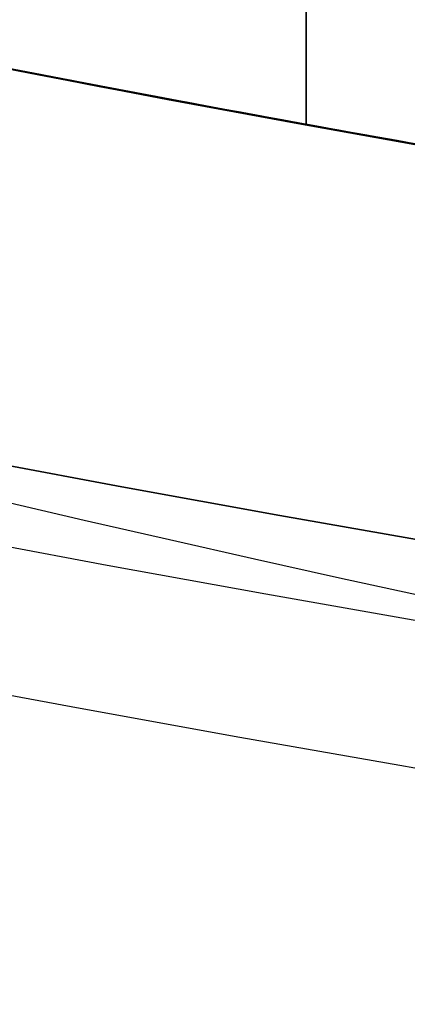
# Model space of a CAD drawing. Header units: millimetres. Extents: x -171 to 4, y -171 to 4.
# Tile 81 of 163: x -139.8502 to -139.7773, y -143.7969 to -143.6116. Entities that reach past the tile are written whole.
import ezdxf

# ---------------------------------------------------------------- set-up
doc = ezdxf.new("R2010")
doc.units = ezdxf.units.MM
doc.layers.add('Layer 01', color=18, linetype='Continuous', true_color=0x000000)

# ---------------------------------------------------------------- blocks, each defined once
blk = doc.blocks.new('91290A204_Alloy Steel Socket Head Screw')
at = {"layer": 'Layer 01', "color": 7, "true_color": 0xf6f6f3}
blk.add_circle((160.0062533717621, -4.459e-13, 83.54821749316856), 4.85, dxfattribs=at)
for centre, radius, start, end in [((160.006253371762, -4.601e-13, 84.0950924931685), 4.87745873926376, 270, 90), ((160.006253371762, -4.582e-13, 82.9426337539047), 4.725, 270, 90), ((160.0062533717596, 2.0179e-12, 88.67009249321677), 4.972541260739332, 279.6308144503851, 282.8691855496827)]:
    blk.add_arc(centre, radius, start, end, dxfattribs=at)
at = {"layer": 'Layer 01', "color": 7, "true_color": 0xf6f6f3, "extrusion": (0, 0, -1)}
for centre, radius, start, end in [((-160.006253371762, -4.582e-13, -84.0288012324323), 4.85, 90.00000000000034, 270), ((-160.006253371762, -4.582e-13, -83.0676337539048), 4.85, 90.00000000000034, 270.0000000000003), ((-160.006253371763, -4.582e-13, -88.915175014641), 4.72745873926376, 90.00000000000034, 270), ((-160.0062533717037, 3.002469e-10, -84.1901750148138), 4.972541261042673, 257.1308144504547, 260.369185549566)]:
    blk.add_arc(centre, radius, start, end, dxfattribs=at)
at = {"layer": 'Layer 01', "color": 7, "true_color": 0xf6f6f3, "extrusion": (0.837476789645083, 0.5464728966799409, 6.496819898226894e-10)}
blk.add_open_spline([(160.838154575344, -4.90245927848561, 84.190175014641), (160.823933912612, -4.88066592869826, 84.1663097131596), (160.809704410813, -4.85885903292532, 84.142462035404), (160.795465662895, -4.83703796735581, 84.1186328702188)], degree=3, dxfattribs=at)
at = {"layer": 'Layer 01', "color": 7, "true_color": 0xf6f6f3, "extrusion": (0.837476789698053, 0.5464728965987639, -5.429905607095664e-10)}
blk.add_open_spline([(160.795465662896, -4.83703796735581, 88.7416346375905), (160.809704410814, -4.85885903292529, 88.7178054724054), (160.823933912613, -4.88066592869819, 88.6939577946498), (160.838154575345, -4.9024592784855, 88.6700924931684)], degree=3, dxfattribs=at)
blk = doc.blocks.new('95807A520_Stainless Steel Tapping Insert for Hardwood')
at = {"layer": 'Layer 01', "color": 7, "true_color": 0xf6f6f3}
blk.add_line((-112.717503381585, 15.9555280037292, -4.68586976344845), (-112.717503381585, 15.9555280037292, -3.19048165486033), dxfattribs=at)
at = {"layer": 'Layer 01', "color": 7, "true_color": 0xf6f6f3, "extrusion": (0, -1, 0)}
for centre, radius, start, end in [((-111.866603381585, -2.64e-14, -16.1714280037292), 4.762500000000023, 248.3999999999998, 259.7078934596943), ((-111.866603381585, -1.83e-13, -15.3586280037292), 4.762499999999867, 259.7078934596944, 280.2921065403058), ((-111.866603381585, -4.43e-14, -12.57105956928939), 4.762500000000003, 240.1708747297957, 3.25e-14), ((-111.866603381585, -4.43e-14, -10.98355956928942), 4.762500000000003, 240.1708747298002, 3.25e-14), ((-111.866603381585, -4.43e-14, -9.396059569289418), 4.762500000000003, 240.1708747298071, 3.25e-14), ((-111.866603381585, -4.43e-14, -7.808559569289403), 4.762500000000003, 240.1708747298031, 3.25e-14), ((-111.866603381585, -4.43e-14, -5.888702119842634), 4.762500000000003, 180, 44.61106782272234), ((-111.8666033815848, -5.53e-14, -5.147828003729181), 4.762499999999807, 236.8375189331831, 1.683e-13), ((-111.866603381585, -4.43e-14, -4.23342800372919), 4.7625, 180, 3.95e-14)]:
    blk.add_arc(centre, radius, start, end, dxfattribs=at)
at = {"layer": 'Layer 01', "color": 7, "true_color": 0xf6f6f3, "extrusion": (-1, 0, 0)}
blk.add_open_spline([(-112.717503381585, 16.5524280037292, -4.29808229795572), (-112.717503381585, 16.425529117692, -4.42744405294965), (-112.717503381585, 16.2985208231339, -4.556698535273), (-112.717503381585, 16.1714280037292, -4.68586976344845)], degree=3, dxfattribs=at)
at = {"layer": 'Layer 01', "color": 7, "true_color": 0xf6f6f3}
for points in [[(-112.717503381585, 16.1714280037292, -4.68586976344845), (-112.717503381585, 15.7650280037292, -4.68586976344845), (-112.717503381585, 15.3586280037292, -4.68586976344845)], [(-112.717503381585, 15.3586280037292, -4.68586976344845), (-112.717503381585, 15.3586280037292, -3.93817570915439), (-112.717503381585, 15.3586280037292, -3.19048165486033)]]:
    blk.add_open_spline(points, degree=2, dxfattribs=at)
for points, knots in [([(-117.21485285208, 14.2664280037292, -2.11999698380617), (-116.972172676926, 14.3009619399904, -2.638505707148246), (-116.653258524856, 14.3357033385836, -3.117764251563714), (-115.984369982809, 14.3944136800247, -3.855440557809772), (-115.546365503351, 14.4277890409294, -4.272427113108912), (-114.296924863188, 14.5162829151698, -4.988552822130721), (-113.615079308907, 14.5618335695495, -5.218764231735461), (-112.433012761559, 14.63676050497, -5.374217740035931), (-111.685416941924, 14.6794056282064, -5.412509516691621), (-110.175042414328, 14.7803270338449, -5.00249285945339), (-109.574754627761, 14.8247584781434, -4.70849787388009), (-108.621370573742, 14.9037682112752, -3.990056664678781), (-108.116487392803, 14.9456462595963, -3.510408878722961), (-107.395937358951, 15.0424591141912, -2.27502284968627), (-107.186085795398, 15.0867113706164, -1.67826394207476), (-107.021776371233, 15.1644374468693, -0.5780262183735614), (-106.99720447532, 15.205027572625, 0.0585179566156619), (-107.167072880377, 15.2570280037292, 0.771893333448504)], [0, 0, 0, 0, 3.89373456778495, 3.89373456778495, 6.772151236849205, 6.772151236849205, 9.594493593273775, 9.594493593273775, 11.49210393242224, 11.49210393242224, 12.88504231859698, 12.88504231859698, 14.00233571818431, 14.00233571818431, 14.87464618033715, 14.87464618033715, 15.55015912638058, 15.55015912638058, 15.55015912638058, 15.55015912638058]), ([(-114.857352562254, 15.2570280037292, 3.70632238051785), (-114.606189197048, 15.2431238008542, 3.926860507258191), (-114.33276359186, 15.2288903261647, 4.120651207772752), (-113.752304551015, 15.2003493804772, 4.447305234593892), (-113.44707415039, 15.1861192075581, 4.579724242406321), (-112.450592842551, 15.1419667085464, 4.894622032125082), (-111.794461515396, 15.1171903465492, 4.936360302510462), (-110.572802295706, 15.0674763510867, 4.823084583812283), (-109.949774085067, 15.0405232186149, 4.639986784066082), (-108.729460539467, 14.9842408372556, 4.005892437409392), (-108.21946500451, 14.959471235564, 3.559369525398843), (-107.407694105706, 14.9096259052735, 2.582571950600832), (-107.086344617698, 14.8826595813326, 1.994232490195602), (-106.659626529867, 14.826525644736, 0.645610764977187), (-106.611439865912, 14.8017623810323, -0.0509080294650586), (-106.699960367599, 14.7648597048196, -1.01677684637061), (-106.763989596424, 14.7516026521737, -1.35308866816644), (-107.057678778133, 14.7108315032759, -2.35596885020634), (-107.388030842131, 14.683511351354, -2.984918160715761), (-108.050788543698, 14.6451591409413, -3.800517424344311), (-108.296897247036, 14.6329396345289, -4.048612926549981), (-109.096275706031, 14.5945032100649, -4.716003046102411), (-109.711587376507, 14.567876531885, -5.055776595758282), (-111.114892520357, 14.5126307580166, -5.510559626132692), (-111.84726158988, 14.4879256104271, -5.573164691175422), (-113.238022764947, 14.4379743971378, -5.457491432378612), (-113.933121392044, 14.4114045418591, -5.262296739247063), (-114.819457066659, 14.3752710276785, -4.818125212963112), (-115.056692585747, 14.3653349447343, -4.676460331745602), (-115.638625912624, 14.3402401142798, -4.267927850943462), (-115.963274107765, 14.3259235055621, -3.977462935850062), (-116.531688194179, 14.296466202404, -3.341827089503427), (-116.777314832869, 14.2815076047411, -2.997857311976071), (-116.983262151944, 14.2664280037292, -2.63020201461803)], [-26.02334530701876, -26.02334530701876, -26.02334530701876, -26.02334530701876, -25.40158608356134, -25.40158608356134, -24.78428439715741, -24.78428439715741, -23.45753944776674, -23.45753944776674, -21.99471859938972, -21.99471859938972, -20.33068141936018, -20.33068141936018, -18.50661025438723, -18.50661025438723, -16.4458212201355, -16.4458212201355, -15.32561042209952, -15.32561042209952, -13.01845060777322, -13.01845060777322, -11.87911968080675, -11.87911968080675, -9.577616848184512, -9.577616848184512, -7.004808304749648, -7.004808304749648, -4.298051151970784, -4.298051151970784, -3.254137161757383, -3.254137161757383, -1.608245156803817, -1.608245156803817, 0, 0, 0, 0]), ([(-111.866603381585, 12.1868030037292, 5.75309999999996), (-112.614671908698, 12.2179494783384, 5.75309999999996), (-113.35588492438, 12.2513268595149, 5.60719244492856), (-114.733987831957, 12.3184471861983, 5.04232215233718), (-115.358793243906, 12.3515449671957, 4.6315941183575), (-116.436941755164, 12.414613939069, 3.57748361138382), (-116.872700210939, 12.448512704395, 2.9369487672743), (-117.457178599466, 12.5164733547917, 1.546785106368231), (-117.609731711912, 12.5495862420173, 0.8146773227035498), (-117.629058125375, 12.6126847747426, -0.6928027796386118), (-117.485568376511, 12.6465192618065, -1.4537456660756), (-116.918354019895, 12.7144691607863, -2.850802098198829), (-116.50953721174, 12.7475981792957, -3.47714942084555), (-115.45921574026, 12.810728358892, -4.558337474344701), (-114.820762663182, 12.8444944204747, -4.99585051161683), (-113.43311885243, 12.9124326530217, -5.585112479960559), (-112.70129580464, 12.9455788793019, -5.740286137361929), (-111.92896089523, 12.97795232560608, -5.752846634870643), (-111.8977764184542, 12.97926246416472, -5.75309999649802), (-111.866603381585, 12.9805751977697, -5.753099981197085)], [-36.41258898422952, -36.41258898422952, -36.41258898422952, -36.41258898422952, -34.1546569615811, -34.1546569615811, -31.92033874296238, -31.92033874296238, -29.60736180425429, -29.60736180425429, -27.37355397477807, -27.37355397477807, -25.06248438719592, -25.06248438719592, -22.82914445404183, -22.82914445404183, -20.52003221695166, -20.52003221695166, -18.28711510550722, -18.28711510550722, -18.19313697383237, -18.19313697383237, -18.19313697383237, -18.19313697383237]), ([(-111.866603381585, 12.95524936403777, -5.753099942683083), (-112.5447569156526, 12.92649763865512, -5.753099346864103), (-113.2181449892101, 12.89697548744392, -5.633185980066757), (-114.575103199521, 12.8318556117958, -5.133262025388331), (-115.23456837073, 12.797389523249, -4.72687010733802), (-116.334055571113, 12.7338891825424, -3.69926326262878), (-116.771266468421, 12.701990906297, -3.096309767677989), (-117.406092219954, 12.6342408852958, -1.7320595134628), (-117.587377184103, 12.5997688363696, -0.9792088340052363), (-117.643070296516, 12.5362081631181, 0.5243072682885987), (-117.528309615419, 12.5044018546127, 1.26004588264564), (-117.017366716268, 12.4366805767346, 2.67491974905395), (-116.615592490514, 12.4022025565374, 3.33658420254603), (-115.595924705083, 12.338577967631, 4.44234403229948), (-114.99619111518, 12.3068672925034, 4.88345082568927), (-113.637092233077, 12.2391769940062, 5.52725013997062), (-112.886079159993, 12.2046930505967, 5.71366116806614), (-112.035912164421, 12.1686476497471, 5.75123299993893), (-111.951224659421, 12.1650894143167, 5.75309999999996), (-111.866603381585, 12.1615661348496, 5.75309999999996)], [-18.19459771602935, -18.19459771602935, -18.19459771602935, -18.19459771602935, -16.14908834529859, -16.14908834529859, -13.8392913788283, -13.8392913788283, -11.61716044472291, -11.61716044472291, -9.308763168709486, -9.308763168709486, -7.087676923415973, -7.087676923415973, -4.780697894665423, -4.780697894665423, -2.560628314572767, -2.560628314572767, -0.2550871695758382, -0.2550871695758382, 0, 0, 0, 0]), ([(-111.866603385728, 10.5993030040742, 5.75309999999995), (-112.6329796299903, 10.6312117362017, 5.753099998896), (-113.3918355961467, 10.6654483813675, 5.59996273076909), (-114.7805943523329, 10.7333514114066, 5.015433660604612), (-115.4010197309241, 10.766359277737, 4.599344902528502), (-116.4705555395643, 10.8292537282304, 3.534560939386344), (-116.9013345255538, 10.8635389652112, 2.888134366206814), (-117.4722472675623, 10.9315602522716, 1.490895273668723), (-117.6173905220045, 10.9645767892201, 0.7580323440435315), (-117.6220494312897, 11.0274879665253, -0.7510233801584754), (-117.4702973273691, 11.0617356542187, -1.512661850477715), (-116.8873870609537, 11.1297513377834, -2.904796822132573), (-116.4723545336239, 11.1627771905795, -3.526091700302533), (-115.4096789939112, 11.2257063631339, -4.597334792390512), (-114.7644194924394, 11.2599137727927, -5.02910179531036), (-113.368575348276, 11.3279233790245, -5.602704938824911), (-112.6358560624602, 11.3609592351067, -5.749315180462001), (-111.8858332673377, 11.39225193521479, -5.753075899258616), (-111.8762177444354, 11.39265349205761, -5.753099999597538), (-111.866603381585, 11.39305537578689, -5.753099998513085)], [-36.41429924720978, -36.41429924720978, -36.41429924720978, -36.41429924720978, -34.10144432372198, -34.10144432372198, -31.86867248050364, -31.86867248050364, -29.54910990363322, -29.54910990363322, -27.31710508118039, -27.31710508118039, -24.99912724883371, -24.99912724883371, -22.76786405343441, -22.76786405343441, -20.45150296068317, -20.45150296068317, -18.22095423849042, -18.22095423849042, -18.19198327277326, -18.19198327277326, -18.19198327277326, -18.19198327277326]), ([(-111.866603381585, 11.36763659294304, -5.753099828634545), (-112.4843942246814, 11.34125759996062, -5.753098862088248), (-113.098987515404, 11.31478847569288, -5.653582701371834), (-114.411735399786, 11.2525814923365, -5.215826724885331), (-115.081543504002, 11.2180714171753, -4.831854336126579), (-116.211070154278, 11.1539843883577, -3.842750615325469), (-116.667050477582, 11.1229075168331, -3.255290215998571), (-117.344806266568, 11.0554583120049, -1.91604709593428), (-117.550587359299, 11.0209444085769, -1.17233779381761), (-117.657590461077, 10.9567670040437, 0.3247375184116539), (-117.568465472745, 10.9258013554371, 1.06293291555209), (-117.108333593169, 10.8584029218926, 2.49109939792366), (-116.731751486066, 10.8238859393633, 3.16413455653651), (-115.755322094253, 10.7596144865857, 4.30334053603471), (-115.172896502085, 10.7287599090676, 4.76543388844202), (-113.841895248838, 10.6614156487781, 5.45700219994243), (-113.101316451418, 10.6268964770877, 5.67064647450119), (-112.182721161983, 10.5873401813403, 5.74659352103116), (-112.024577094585, 10.5806435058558, 5.75309999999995), (-111.866603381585, 10.5740661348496, 5.75309999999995)], [-18.19671116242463, -18.19671116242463, -18.19671116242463, -18.19671116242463, -16.33140960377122, -16.33140960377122, -14.02914718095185, -14.02914718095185, -11.81018757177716, -11.81018757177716, -9.509505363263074, -9.509505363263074, -7.291199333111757, -7.291199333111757, -4.992123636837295, -4.992123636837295, -2.774388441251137, -2.774388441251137, -0.4769460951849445, -0.4769460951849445, 0, 0, 0, 0]), ([(-111.866603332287, 9.01180299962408, 5.75309999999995), (-111.876217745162, 9.01220330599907, 5.75310000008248), (-111.885833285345, 9.01260407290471, 5.75307589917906), (-112.6358560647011, 9.04389677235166, 5.74931518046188), (-113.3685753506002, 9.07693262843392, 5.60270493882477), (-114.7644194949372, 9.14494223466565, 5.029101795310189), (-115.4096789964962, 9.17914964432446, 4.597334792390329), (-116.4723545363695, 9.24207881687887, 3.526091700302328), (-116.8873870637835, 9.27510466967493, 2.904796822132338), (-117.4702973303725, 9.34312035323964, 1.512661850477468), (-117.6220494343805, 9.37736804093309, 0.7510233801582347), (-117.6173905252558, 9.44027921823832, -0.7580323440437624), (-117.4722472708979, 9.47329575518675, -1.490895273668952), (-116.9013345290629, 9.54131704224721, -2.888134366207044), (-116.4705555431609, 9.57560227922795, -3.534560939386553), (-115.4010197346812, 9.63849672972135, -4.599344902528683), (-114.7805943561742, 9.67150459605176, -5.015433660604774), (-113.3918356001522, 9.739407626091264, -5.59996273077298), (-112.6329780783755, 9.773606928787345, -5.753099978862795), (-111.866603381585, 9.805552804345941, -5.753099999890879)], [-36.41469922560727, -36.41469922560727, -36.41469922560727, -36.41469922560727, -36.38577367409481, -36.38577367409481, -34.15871783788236, -34.15871783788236, -31.84598400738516, -31.84598400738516, -29.61821481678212, -29.61821481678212, -27.30386677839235, -27.30386677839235, -25.07535712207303, -25.07535712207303, -22.75942682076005, -22.75942682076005, -20.53015134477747, -20.53015134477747, -18.22091819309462, -18.22091819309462, -18.22091819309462, -18.22091819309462]), ([(-111.866603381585, 9.780045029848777, -5.753099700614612), (-112.4075545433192, 9.756938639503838, -5.753098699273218), (-112.9468622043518, 9.734022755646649, -5.67680020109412), (-114.187248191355, 9.67617702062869, -5.317229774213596), (-114.858593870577, 9.64224611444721, -4.970551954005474), (-116.030868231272, 9.5773800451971, -4.039478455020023), (-116.52055626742, 9.54662335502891, -3.463989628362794), (-117.252219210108, 9.479602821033, -2.157371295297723), (-117.487052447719, 9.44562843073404, -1.438653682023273), (-117.667885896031, 9.38065310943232, 0.0470042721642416), (-117.61270250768, 9.35002624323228, 0.799650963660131), (-117.216976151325, 9.28308432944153, 2.243530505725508), (-116.879497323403, 9.24906687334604, 2.920765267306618), (-115.965537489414, 9.18398060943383, 4.105416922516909), (-115.398693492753, 9.15347667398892, 4.602179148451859), (-114.103910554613, 9.08661755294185, 5.353055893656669), (-113.387680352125, 9.05255768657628, 5.59885051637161), (-112.386126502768, 9.00850003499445, 5.73552449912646), (-112.126244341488, 8.99737650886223, 5.75309999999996), (-111.866603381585, 8.98656613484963, 5.75309999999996)], [-18.19840131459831, -18.19840131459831, -18.19840131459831, -18.19840131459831, -16.56311627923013, -16.56311627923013, -14.30916997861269, -14.30916997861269, -12.05503436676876, -12.05503436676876, -9.799677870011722, -9.799677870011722, -7.548514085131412, -7.548514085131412, -5.291676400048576, -5.291676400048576, -3.043424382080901, -3.043424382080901, -0.7850390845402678, -0.7850390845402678, 0, 0, 0, 0]), ([(-111.866603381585, 7.42430300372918, 5.75309999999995), (-111.8977767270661, 7.42560093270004, 5.75309999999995), (-111.9289612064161, 7.42690369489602, 5.75284662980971), (-112.7012958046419, 7.45927712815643, 5.740286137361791), (-113.4331188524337, 7.49242335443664, 5.58511247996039), (-114.8207626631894, 7.56036158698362, 4.995850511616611), (-115.4592157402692, 7.59412764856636, 4.558337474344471), (-116.5095372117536, 7.6572578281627, 3.477149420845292), (-116.9183540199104, 7.69038684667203, 2.850802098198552), (-117.4855683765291, 7.75833674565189, 1.453745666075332), (-117.6290581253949, 7.79217123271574, 0.6928027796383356), (-117.6097317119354, 7.85526976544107, -0.8146773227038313), (-117.4571785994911, 7.88838265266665, -1.546785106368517), (-116.8727002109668, 7.9563433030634, -2.936948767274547), (-116.4369417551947, 7.99024206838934, -3.577483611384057), (-115.3587932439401, 8.0533110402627, -4.631594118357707), (-114.7339878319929, 8.08640882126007, -5.042322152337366), (-113.3558850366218, 8.153529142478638, -5.607192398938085), (-112.6146621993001, 8.186668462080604, -5.753099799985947), (-111.866603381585, 8.21804432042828, -5.75309999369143)], [-36.41355429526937, -36.41355429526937, -36.41355429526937, -36.41355429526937, -36.31971614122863, -36.31971614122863, -34.09010265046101, -34.09010265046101, -31.78440676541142, -31.78440676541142, -29.55437107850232, -29.55437107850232, -27.24672073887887, -27.24672073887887, -25.01621784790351, -25.01621784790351, -22.70666297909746, -22.70666297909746, -20.47565045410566, -20.47565045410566, -18.22105942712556, -18.22105942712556, -18.22105942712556, -18.22105942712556]), ([(-111.866603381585, 8.192693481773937, -5.753099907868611), (-112.2867828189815, 8.174836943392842, -5.753099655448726), (-112.7066622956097, 8.15704569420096, -5.707068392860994), (-113.853620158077, 8.1048805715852, -5.451327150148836), (-114.549325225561, 8.07062664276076, -5.144727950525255), (-115.773788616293, 8.00486024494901, -4.287445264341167), (-116.293390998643, 7.9748901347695, -3.748577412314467), (-117.105876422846, 7.90861007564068, -2.493221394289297), (-117.387081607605, 7.8743224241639, -1.786187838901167), (-117.658592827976, 7.80844400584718, -0.3163994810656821), (-117.651162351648, 7.77852097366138, 0.4314239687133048), (-117.350376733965, 7.71234935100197, 1.896128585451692), (-117.054820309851, 7.67803008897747, 2.597976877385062), (-116.217556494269, 7.6120411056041, 3.836078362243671), (-115.688340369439, 7.58215170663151, 4.363555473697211), (-114.446973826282, 7.51609116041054, 5.197086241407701), (-113.743518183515, 7.4817425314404, 5.490464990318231), (-112.628382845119, 7.43143591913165, 5.7152687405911), (-112.247538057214, 7.41492667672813, 5.75309999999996), (-111.866603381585, 7.39906613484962, 5.75309999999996)], [-18.19932908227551, -18.19932908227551, -18.19932908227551, -18.19932908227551, -16.92823135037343, -16.92823135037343, -14.66060681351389, -14.66060681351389, -12.4271073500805, -12.4271073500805, -10.15765416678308, -10.15765416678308, -7.926271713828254, -7.926271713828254, -5.654964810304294, -5.654964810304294, -3.425541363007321, -3.425541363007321, -1.152361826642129, -1.152361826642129, 0, 0, 0, 0]), ([(-117.21485285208, 6.1384280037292, 2.11999698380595), (-117.360456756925, 6.156232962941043, 1.752672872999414), (-117.467832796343, 6.173962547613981, 1.371324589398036), (-117.601284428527, 6.208339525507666, 0.6009440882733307), (-117.6286976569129, 6.224600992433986, 0.2142839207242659), (-117.594912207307, 6.272164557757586, -0.9140919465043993), (-117.4293308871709, 6.305439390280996, -1.64469283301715), (-116.8211405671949, 6.373283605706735, -3.022238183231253), (-116.3766902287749, 6.406543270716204, -3.652432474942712), (-115.283462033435, 6.469913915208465, -4.68762958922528), (-114.651028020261, 6.503164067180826, -5.088775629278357), (-113.292357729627, 6.568886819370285, -5.619523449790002), (-112.58234655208, 6.600232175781, -5.753099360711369), (-111.866603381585, 6.630506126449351, -5.753099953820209)], [-29.48549580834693, -29.48549580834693, -29.48549580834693, -29.48549580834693, -28.29662808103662, -28.29662808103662, -27.13316395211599, -27.13316395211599, -24.89961211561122, -24.89961211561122, -22.60128455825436, -22.60128455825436, -20.36763861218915, -20.36763861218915, -18.21002315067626, -18.21002315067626, -18.21002315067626, -18.21002315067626]), ([(-111.866603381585, 6.605488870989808, -5.753099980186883), (-112.1586381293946, 6.593069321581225, -5.753100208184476), (-112.4508883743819, 6.580605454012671, -5.730864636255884), (-113.4899833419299, 6.5345867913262, -5.571115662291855), (-114.2090524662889, 6.500127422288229, -5.309010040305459), (-115.4867511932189, 6.433524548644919, -4.531746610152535), (-116.0373107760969, 6.40355736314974, -4.030806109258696), (-116.9318103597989, 6.33819571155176, -2.831479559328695), (-117.2606117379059, 6.303721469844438, -2.139679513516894), (-117.5688516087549, 6.24740967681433, -0.914873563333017), (-117.6270754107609, 6.225708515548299, -0.4116701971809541), (-117.6108060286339, 6.183346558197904, 0.5990300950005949), (-117.535812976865, 6.161106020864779, 1.102134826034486), (-117.395946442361, 6.13842800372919, 1.58887536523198)], [-10.71592172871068, -10.71592172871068, -10.71592172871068, -10.71592172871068, -9.832656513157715, -9.832656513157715, -7.55020667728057, -7.55020667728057, -5.329084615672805, -5.329084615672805, -3.044763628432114, -3.044763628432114, -1.525645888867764, -1.525645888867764, 0, 0, 0, 0]), ([(-114.471763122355, 5.14782800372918, -3.98679683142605), (-114.012558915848, 5.171895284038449, -4.315612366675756), (-113.498881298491, 5.196384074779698, -4.560741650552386), (-112.252603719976, 5.250846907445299, -4.904417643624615), (-111.634131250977, 5.274073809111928, -4.904027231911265), (-110.547729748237, 5.318554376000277, -4.796481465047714), (-109.929068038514, 5.345477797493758, -4.610635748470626), (-108.711797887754, 5.401959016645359, -3.969189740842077), (-108.206593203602, 5.426737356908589, -3.518265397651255), (-107.407734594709, 5.476441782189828, -2.544379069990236), (-107.091660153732, 5.503378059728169, -1.957106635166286), (-106.672627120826, 5.559718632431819, -0.6048899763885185), (-106.631339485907, 5.584489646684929, 0.0915308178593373), (-106.758182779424, 5.63407368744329, 1.381524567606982), (-106.952738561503, 5.660766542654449, 2.034550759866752), (-107.619854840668, 5.71647764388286, 3.312521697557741), (-108.089039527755, 5.741156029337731, 3.85085047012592), (-109.118405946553, 5.790767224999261, 4.706125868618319), (-109.732609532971, 5.817410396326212, 5.043311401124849), (-111.136277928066, 5.872804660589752, 5.494229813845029), (-111.868520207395, 5.897553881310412, 5.552937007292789), (-113.248386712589, 5.947337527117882, 5.434592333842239), (-113.940865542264, 5.973925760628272, 5.238128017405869), (-114.864548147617, 6.011753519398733, 4.77201228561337), (-115.138400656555, 6.023330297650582, 4.602775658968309), (-115.800295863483, 6.052305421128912, 4.110243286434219), (-116.162023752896, 6.068927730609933, 3.755197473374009), (-116.77001833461, 6.103573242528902, 2.981545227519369), (-117.020136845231, 6.121023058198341, 2.563986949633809), (-117.21485285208, 6.1384280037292, 2.11999698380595)], [0, 0, 0, 0, 0.7081074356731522, 0.7081074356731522, 1.620812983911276, 1.620812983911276, 2.914039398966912, 2.914039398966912, 4.401088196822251, 4.401088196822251, 6.041905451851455, 6.041905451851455, 7.916478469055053, 7.916478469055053, 9.954668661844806, 9.954668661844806, 12.26821290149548, 12.26821290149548, 14.76264455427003, 14.76264455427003, 17.56487924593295, 17.56487924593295, 20.54114266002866, 20.54114266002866, 21.88185927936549, 21.88185927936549, 23.98344891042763, 23.98344891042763, 26.02472951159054, 26.02472951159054, 26.02472951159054, 26.02472951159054])]:
    blk.add_open_spline(points, degree=3, knots=knots, dxfattribs=at)
for points, weights, knots in [([(-113.6197965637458, 14.19570493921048, -4.428060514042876), (-112.7750988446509, 14.24515744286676, -4.762500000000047), (-111.866603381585, 14.2908512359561, -4.762500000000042), (-109.893911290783, 14.3900699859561, -4.762500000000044), (-108.499007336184, 14.4892887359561, -3.367596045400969), (-107.104103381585, 14.58850748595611, -1.972692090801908), (-107.104103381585, 14.6877262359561), (-107.104103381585, 14.78694498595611, 1.972692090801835), (-108.499007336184, 14.8861637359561, 3.367596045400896), (-109.8939112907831, 14.98538248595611, 4.762499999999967), (-111.866603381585, 15.08460123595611, 4.762499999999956), (-113.548471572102, 15.1691926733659, 4.762499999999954), (-114.857352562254, 15.2570280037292, 3.70632238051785)], [0.9619991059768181, 0.963442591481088, 1, 0.923879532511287, 1, 0.923879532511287, 1, 0.923879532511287, 1, 0.923879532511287, 1, 0.934365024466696, 0.981917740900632], [-21.06683435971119, -21.06683435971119, -21.06683435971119, -19.16963976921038, -19.16963976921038, -15.21926842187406, -15.21926842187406, -11.2688970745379, -11.2688970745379, -7.318525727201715, -7.318525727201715, -3.368154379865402, -3.368154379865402, 0, 0, 0]), ([(-107.167072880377, 15.2570280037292, 0.7718933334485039), (-107.104103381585, 15.2364337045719, 0.3885151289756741), (-107.104103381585, 15.2168929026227), (-107.104103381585, 15.1176741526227, -1.972692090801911), (-108.499007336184, 15.0184554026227, -3.367596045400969), (-109.893911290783, 14.9192366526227, -4.762500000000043), (-111.866603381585, 14.8200179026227, -4.76250000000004), (-112.775098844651, 14.77432410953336, -4.762500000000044), (-113.6197965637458, 14.72487160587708, -4.428060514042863)], [0.974763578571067, 0.98403223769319, 1, 0.923879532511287, 1, 0.923879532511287, 1, 0.9634425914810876, 0.961999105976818], [-16.57955219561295, -16.57955219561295, -16.57955219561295, -15.80148538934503, -15.80148538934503, -11.85111404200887, -11.85111404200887, -7.900742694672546, -7.900742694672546, -6.003548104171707, -6.003548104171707, -6.003548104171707]), ([(-106.7876247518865, 14.74932422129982, -1.406772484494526), (-107.1582381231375, 14.68153121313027, -2.7448263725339), (-108.1400075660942, 14.61842579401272, -3.726595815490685), (-109.6836140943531, 14.51920704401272, -5.270202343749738), (-111.866603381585, 14.41998829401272, -5.270202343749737), (-114.0495926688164, 14.32076954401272, -5.270202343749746), (-115.5931991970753, 14.22155079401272, -3.726595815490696), (-117.1368057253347, 14.12233204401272, -2.182989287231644), (-117.1368057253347, 14.02311329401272), (-117.1368057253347, 13.92389454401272, 2.182989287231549), (-115.5931991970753, 13.82467579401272, 3.726595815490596), (-114.0495926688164, 13.72545704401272, 5.270202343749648), (-111.866603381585, 13.62623829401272, 5.270202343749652), (-109.6836140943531, 13.52701954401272, 5.270202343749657), (-108.1400075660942, 13.42780079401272, 3.726595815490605), (-106.5964010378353, 13.32858204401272, 2.18298928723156), (-106.5964010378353, 13.22936329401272), (-106.5964010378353, 13.13014454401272, -2.18298928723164), (-108.1400075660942, 13.03092579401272, -3.726595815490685), (-109.6836140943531, 12.93170704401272, -5.270202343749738), (-111.866603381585, 12.83248829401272, -5.270202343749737), (-114.0495926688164, 12.73326954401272, -5.270202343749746), (-115.5931991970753, 12.63405079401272, -3.726595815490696), (-117.1368057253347, 12.53483204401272, -2.182989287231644), (-117.1368057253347, 12.43561329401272), (-117.1368057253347, 12.33639454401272, 2.182989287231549), (-115.5931991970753, 12.23717579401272, 3.726595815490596), (-114.0495926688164, 12.13795704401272, 5.270202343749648), (-111.866603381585, 12.03873829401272, 5.270202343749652), (-109.6836140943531, 11.93951954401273, 5.270202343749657), (-108.1400075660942, 11.84030079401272, 3.726595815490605), (-106.5964010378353, 11.74108204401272, 2.18298928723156), (-106.5964010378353, 11.64186329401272), (-106.5964010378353, 11.54264454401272, -2.18298928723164), (-108.1400075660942, 11.44342579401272, -3.726595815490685), (-109.6836140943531, 11.34420704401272, -5.270202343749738), (-111.866603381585, 11.24498829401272, -5.270202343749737), (-114.0495926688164, 11.14576954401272, -5.270202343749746), (-115.5931991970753, 11.04655079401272, -3.726595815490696), (-117.1368057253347, 10.94733204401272, -2.182989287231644), (-117.1368057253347, 10.84811329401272), (-117.1368057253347, 10.74889454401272, 2.182989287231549), (-115.5931991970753, 10.64967579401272, 3.726595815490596), (-114.0495926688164, 10.55045704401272, 5.270202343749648), (-111.866603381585, 10.45123829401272, 5.270202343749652), (-109.6836140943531, 10.35201954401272, 5.270202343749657), (-108.1400075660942, 10.25280079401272, 3.726595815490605), (-106.5964010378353, 10.15358204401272, 2.18298928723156), (-106.5964010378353, 10.05436329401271), (-106.5964010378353, 9.95514454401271, -2.18298928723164), (-108.1400075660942, 9.855925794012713, -3.726595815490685), (-109.6836140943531, 9.756707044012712, -5.270202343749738), (-111.866603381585, 9.657488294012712, -5.270202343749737), (-114.0495926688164, 9.558269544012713, -5.270202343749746), (-115.5931991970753, 9.459050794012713, -3.726595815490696), (-117.1368057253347, 9.359832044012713, -2.182989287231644), (-117.1368057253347, 9.260613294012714), (-117.1368057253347, 9.161394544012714, 2.182989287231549), (-115.5931991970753, 9.062175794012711, 3.726595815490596), (-114.0495926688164, 8.962957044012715, 5.270202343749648), (-111.866603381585, 8.863738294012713, 5.270202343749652), (-109.6836140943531, 8.764519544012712, 5.270202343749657), (-108.1400075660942, 8.665300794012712, 3.726595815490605), (-106.5964010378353, 8.566082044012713, 2.18298928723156), (-106.5964010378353, 8.466863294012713), (-106.5964010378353, 8.367644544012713, -2.18298928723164), (-108.1400075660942, 8.268425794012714, -3.726595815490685), (-109.6836140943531, 8.169207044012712, -5.270202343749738), (-111.866603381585, 8.069988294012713, -5.270202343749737), (-114.0495926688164, 7.970769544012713, -5.270202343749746), (-115.5931991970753, 7.871550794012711, -3.726595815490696), (-117.1368057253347, 7.772332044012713, -2.182989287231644), (-117.1368057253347, 7.673113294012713), (-117.1368057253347, 7.573894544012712, 2.182989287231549), (-115.5931991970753, 7.474675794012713, 3.726595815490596), (-114.0495926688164, 7.375457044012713, 5.270202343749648), (-111.866603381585, 7.276238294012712, 5.270202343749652), (-109.6836140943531, 7.177019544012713, 5.270202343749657), (-108.1400075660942, 7.077800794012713, 3.726595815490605), (-106.5964010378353, 6.978582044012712, 2.18298928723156), (-106.5964010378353, 6.879363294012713), (-106.5964010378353, 6.780144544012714, -2.18298928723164), (-108.1400075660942, 6.680925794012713, -3.726595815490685), (-109.6836140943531, 6.581707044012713, -5.270202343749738), (-111.866603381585, 6.482488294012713, -5.270202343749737), (-114.0495926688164, 6.383269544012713, -5.270202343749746), (-115.5931991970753, 6.284050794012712, -3.726595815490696), (-117.1368057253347, 6.184832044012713, -2.182989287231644), (-117.1368057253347, 6.085613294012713), (-117.1368057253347, 5.986394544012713, 2.182989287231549), (-115.5931991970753, 5.887175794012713, 3.726595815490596), (-114.0495926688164, 5.787957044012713, 5.270202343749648), (-111.866603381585, 5.688738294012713, 5.270202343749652), (-111.5096603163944, 5.672514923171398, 5.270202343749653), (-111.1559770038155, 5.655533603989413, 5.222072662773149)], [0.9655572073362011, 0.9502060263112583, 1, 0.923879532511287, 1, 0.923879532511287, 1, 0.923879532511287, 1, 0.923879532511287, 1, 0.923879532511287, 1, 0.923879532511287, 1, 0.923879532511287, 1, 0.923879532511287, 1, 0.923879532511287, 1, 0.923879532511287, 1, 0.923879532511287, 1, 0.923879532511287, 1, 0.923879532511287, 1, 0.923879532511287, 1, 0.923879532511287, 1, 0.923879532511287, 1, 0.923879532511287, 1, 0.923879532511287, 1, 0.923879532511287, 1, 0.923879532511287, 1, 0.923879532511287, 1, 0.923879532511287, 1, 0.923879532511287, 1, 0.923879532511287, 1, 0.923879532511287, 1, 0.923879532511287, 1, 0.923879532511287, 1, 0.923879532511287, 1, 0.923879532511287, 1, 0.923879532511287, 1, 0.923879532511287, 1, 0.923879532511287, 1, 0.923879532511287, 1, 0.923879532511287, 1, 0.923879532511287, 1, 0.923879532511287, 1, 0.923879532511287, 1, 0.923879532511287, 1, 0.923879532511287, 1, 0.923879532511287, 1, 0.923879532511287, 1, 0.923879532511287, 1, 0.923879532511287, 1, 0.923879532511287, 1, 0.923879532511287, 1, 0.9867070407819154, 0.9780567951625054], [78.30815438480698, 78.30815438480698, 78.30815438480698, 81.44197936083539, 81.44197936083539, 86.23268402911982, 86.23268402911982, 91.02338869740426, 91.02338869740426, 95.81409336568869, 95.81409336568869, 100.6047980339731, 100.6047980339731, 105.3955027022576, 105.3955027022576, 110.186207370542, 110.186207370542, 114.9769120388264, 114.9769120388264, 119.7676167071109, 119.7676167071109, 124.5583213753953, 124.5583213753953, 129.3490260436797, 129.3490260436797, 134.1397307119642, 134.1397307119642, 138.9304353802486, 138.9304353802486, 143.721140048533, 143.721140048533, 148.5118447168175, 148.5118447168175, 153.3025493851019, 153.3025493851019, 158.0932540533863, 158.0932540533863, 162.8839587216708, 162.8839587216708, 167.6746633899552, 167.6746633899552, 172.4653680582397, 172.4653680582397, 177.2560727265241, 177.2560727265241, 182.0467773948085, 182.0467773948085, 186.837482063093, 186.837482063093, 191.6281867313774, 191.6281867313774, 196.4188913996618, 196.4188913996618, 201.2095960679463, 201.2095960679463, 206.0003007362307, 206.0003007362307, 210.7910054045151, 210.7910054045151, 215.5817100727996, 215.5817100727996, 220.372414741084, 220.372414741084, 225.1631194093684, 225.1631194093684, 229.9538240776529, 229.9538240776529, 234.7445287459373, 234.7445287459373, 239.5352334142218, 239.5352334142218, 244.3259380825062, 244.3259380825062, 249.1166427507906, 249.1166427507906, 253.9073474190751, 253.9073474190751, 258.6980520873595, 258.6980520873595, 263.4887567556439, 263.4887567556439, 268.2794614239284, 268.2794614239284, 273.0701660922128, 273.0701660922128, 277.8608707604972, 277.8608707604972, 282.6515754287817, 282.6515754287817, 287.4422800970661, 287.4422800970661, 292.2329847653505, 292.2329847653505, 297.023689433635, 297.023689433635, 297.8602928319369, 297.8602928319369, 297.8602928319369]), ([(-110.6939989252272, 14.74666381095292, -5.138096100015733), (-111.2728595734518, 14.71786701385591, -5.270202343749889), (-111.866603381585, 14.69088084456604, -5.270202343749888), (-114.0495926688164, 14.59166209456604, -5.270202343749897), (-115.5931991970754, 14.49244334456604, -3.726595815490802), (-117.1368057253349, 14.39322459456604, -2.182989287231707), (-117.1368057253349, 14.29400584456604), (-117.1368057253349, 14.19478709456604, 2.182989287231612), (-115.5931991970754, 14.09556834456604, 3.726595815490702), (-114.0495926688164, 13.99634959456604, 5.270202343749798), (-111.866603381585, 13.89713084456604, 5.270202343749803), (-109.6836140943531, 13.79791209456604, 5.270202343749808), (-108.1400075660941, 13.69869334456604, 3.726595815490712), (-106.5964010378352, 13.59947459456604, 2.182989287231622), (-106.5964010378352, 13.50025584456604), (-106.5964010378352, 13.40103709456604, -2.182989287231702), (-108.1400075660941, 13.30181834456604, -3.726595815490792), (-109.6836140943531, 13.20259959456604, -5.270202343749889), (-111.866603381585, 13.10338084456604, -5.270202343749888), (-114.0495926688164, 13.00416209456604, -5.270202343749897), (-115.5931991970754, 12.90494334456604, -3.726595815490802), (-117.1368057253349, 12.80572459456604, -2.182989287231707), (-117.1368057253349, 12.70650584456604), (-117.1368057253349, 12.60728709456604, 2.182989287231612), (-115.5931991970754, 12.50806834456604, 3.726595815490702), (-114.0495926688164, 12.40884959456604, 5.270202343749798), (-111.866603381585, 12.30963084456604, 5.270202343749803), (-109.6836140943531, 12.21041209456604, 5.270202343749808), (-108.1400075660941, 12.11119334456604, 3.726595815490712), (-106.5964010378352, 12.01197459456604, 2.182989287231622), (-106.5964010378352, 11.91275584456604), (-106.5964010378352, 11.81353709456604, -2.182989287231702), (-108.1400075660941, 11.71431834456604, -3.726595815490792), (-109.6836140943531, 11.61509959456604, -5.270202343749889), (-111.866603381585, 11.51588084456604, -5.270202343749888), (-114.0495926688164, 11.41666209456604, -5.270202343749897), (-115.5931991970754, 11.31744334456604, -3.726595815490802), (-117.1368057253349, 11.21822459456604, -2.182989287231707), (-117.1368057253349, 11.11900584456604), (-117.1368057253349, 11.01978709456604, 2.182989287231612), (-115.5931991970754, 10.92056834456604, 3.726595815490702), (-114.0495926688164, 10.82134959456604, 5.270202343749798), (-111.866603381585, 10.72213084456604, 5.270202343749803), (-109.6836140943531, 10.62291209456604, 5.270202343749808), (-108.1400075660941, 10.52369334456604, 3.726595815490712), (-106.5964010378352, 10.42447459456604, 2.182989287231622), (-106.5964010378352, 10.32525584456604), (-106.5964010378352, 10.22603709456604, -2.182989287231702), (-108.1400075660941, 10.12681834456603, -3.726595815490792), (-109.6836140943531, 10.02759959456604, -5.270202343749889), (-111.866603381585, 9.928380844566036, -5.270202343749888), (-114.0495926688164, 9.82916209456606, -5.270202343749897), (-115.5931991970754, 9.729943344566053, -3.726595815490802), (-117.1368057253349, 9.630724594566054, -2.182989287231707), (-117.1368057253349, 9.531505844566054), (-117.1368057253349, 9.432287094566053, 2.182989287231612), (-115.5931991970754, 9.333068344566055, 3.726595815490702), (-114.0495926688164, 9.233849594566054, 5.270202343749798), (-111.866603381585, 9.134630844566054, 5.270202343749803), (-109.6836140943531, 9.035412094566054, 5.270202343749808), (-108.1400075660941, 8.936193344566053, 3.726595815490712), (-106.5964010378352, 8.836974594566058, 2.182989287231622), (-106.5964010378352, 8.737755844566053), (-106.5964010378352, 8.638537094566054, -2.182989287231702), (-108.1400075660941, 8.539318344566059, -3.726595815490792), (-109.6836140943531, 8.440099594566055, -5.270202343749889), (-111.866603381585, 8.340880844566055, -5.270202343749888), (-114.0495926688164, 8.241662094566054, -5.270202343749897), (-115.5931991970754, 8.142443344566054, -3.726595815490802), (-117.1368057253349, 8.043224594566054, -2.182989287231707), (-117.1368057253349, 7.944005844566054), (-117.1368057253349, 7.844787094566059, 2.182989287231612), (-115.5931991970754, 7.745568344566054, 3.726595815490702), (-114.0495926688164, 7.646349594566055, 5.270202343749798), (-111.866603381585, 7.547130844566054, 5.270202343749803), (-109.6836140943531, 7.447912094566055, 5.270202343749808), (-108.1400075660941, 7.348693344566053, 3.726595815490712), (-106.5964010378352, 7.249474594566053, 2.182989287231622), (-106.5964010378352, 7.150255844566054), (-106.5964010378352, 7.051037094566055, -2.182989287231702), (-108.1400075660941, 6.951818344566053, -3.726595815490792), (-109.6836140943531, 6.852599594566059, -5.270202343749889), (-111.866603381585, 6.753380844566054, -5.270202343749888), (-114.0495926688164, 6.654162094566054, -5.270202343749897), (-115.5931991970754, 6.554943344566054, -3.726595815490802), (-117.1368057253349, 6.455724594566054, -2.182989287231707), (-117.1368057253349, 6.356505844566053), (-117.1368057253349, 6.257287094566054, 2.182989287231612), (-115.5931991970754, 6.158068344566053, 3.726595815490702), (-114.0495926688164, 6.05884959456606, 5.270202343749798), (-111.866603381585, 5.959630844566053, 5.270202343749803), (-109.6836140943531, 5.860412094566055, 5.270202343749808), (-108.1400075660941, 5.761193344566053, 3.726595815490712), (-107.3739851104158, 5.711955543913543, 2.960573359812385), (-106.9722253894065, 5.658665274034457, 1.954506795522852)], [0.9687857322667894, 0.9780816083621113, 1, 0.923879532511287, 1, 0.923879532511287, 1, 0.923879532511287, 1, 0.923879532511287, 1, 0.923879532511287, 1, 0.923879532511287, 1, 0.923879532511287, 1, 0.923879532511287, 1, 0.923879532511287, 1, 0.923879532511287, 1, 0.923879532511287, 1, 0.923879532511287, 1, 0.923879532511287, 1, 0.923879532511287, 1, 0.923879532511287, 1, 0.923879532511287, 1, 0.923879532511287, 1, 0.923879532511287, 1, 0.923879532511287, 1, 0.923879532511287, 1, 0.923879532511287, 1, 0.923879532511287, 1, 0.923879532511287, 1, 0.923879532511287, 1, 0.923879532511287, 1, 0.923879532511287, 1, 0.923879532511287, 1, 0.923879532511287, 1, 0.923879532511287, 1, 0.923879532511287, 1, 0.923879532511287, 1, 0.923879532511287, 1, 0.923879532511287, 1, 0.923879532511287, 1, 0.923879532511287, 1, 0.923879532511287, 1, 0.923879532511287, 1, 0.923879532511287, 1, 0.923879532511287, 1, 0.923879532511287, 1, 0.923879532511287, 1, 0.923879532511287, 1, 0.923879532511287, 1, 0.923879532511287, 1, 0.923879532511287, 1, 0.9607185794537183, 0.9619789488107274], [46.52739891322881, 46.52739891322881, 46.52739891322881, 47.90684524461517, 47.90684524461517, 52.69752976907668, 52.69752976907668, 57.4882142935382, 57.4882142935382, 62.27889881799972, 62.27889881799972, 67.06958334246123, 67.06958334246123, 71.86026786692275, 71.86026786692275, 76.65095239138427, 76.65095239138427, 81.44163691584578, 81.44163691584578, 86.2323214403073, 86.2323214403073, 91.02300596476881, 91.02300596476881, 95.81369048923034, 95.81369048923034, 100.6043750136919, 100.6043750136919, 105.3950595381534, 105.3950595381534, 110.1857440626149, 110.1857440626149, 114.9764285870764, 114.9764285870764, 119.7671131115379, 119.7671131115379, 124.5577976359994, 124.5577976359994, 129.3484821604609, 129.3484821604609, 134.1391666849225, 134.1391666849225, 138.929851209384, 138.929851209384, 143.7205357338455, 143.7205357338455, 148.511220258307, 148.511220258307, 153.3019047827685, 153.3019047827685, 158.09258930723, 158.09258930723, 162.8832738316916, 162.8832738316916, 167.6739583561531, 167.6739583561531, 172.4646428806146, 172.4646428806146, 177.2553274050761, 177.2553274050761, 182.0460119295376, 182.0460119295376, 186.8366964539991, 186.8366964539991, 191.6273809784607, 191.6273809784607, 196.4180655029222, 196.4180655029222, 201.2087500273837, 201.2087500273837, 205.9994345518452, 205.9994345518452, 210.7901190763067, 210.7901190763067, 215.5808036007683, 215.5808036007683, 220.3714881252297, 220.3714881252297, 225.1621726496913, 225.1621726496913, 229.9528571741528, 229.9528571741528, 234.7435416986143, 234.7435416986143, 239.5342262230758, 239.5342262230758, 244.3249107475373, 244.3249107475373, 249.1155952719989, 249.1155952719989, 253.9062797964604, 253.9062797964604, 258.6969643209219, 258.6969643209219, 263.4876488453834, 263.4876488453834, 265.9598471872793, 265.9598471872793, 265.9598471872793]), ([(-116.629103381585, 14.4231429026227), (-116.629103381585, 14.3239241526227, 1.97269209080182), (-115.234199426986, 14.2247054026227, 3.36759604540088), (-113.839295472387, 14.1254866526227, 4.762499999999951), (-111.866603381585, 14.0262679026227, 4.76249999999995), (-109.893911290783, 13.9270491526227, 4.762499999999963), (-108.499007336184, 13.8278304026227, 3.36759604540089), (-107.104103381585, 13.72861165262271, 1.97269209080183), (-107.104103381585, 13.6293929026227), (-107.104103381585, 13.5301741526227, -1.972692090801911), (-108.499007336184, 13.4309554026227, -3.36759604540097), (-109.893911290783, 13.3317366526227, -4.762500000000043), (-111.866603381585, 13.2325179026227, -4.76250000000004), (-112.775098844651, 13.18682410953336, -4.762500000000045), (-113.6197965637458, 13.13737160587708, -4.428060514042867)], [1, 0.923879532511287, 1, 0.923879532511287, 1, 0.923879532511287, 1, 0.923879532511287, 1, 0.923879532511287, 1, 0.923879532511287, 1, 0.9634425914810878, 0.9619991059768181], [-31.60297077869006, -31.60297077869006, -31.60297077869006, -27.65259943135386, -27.65259943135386, -23.70222808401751, -23.70222808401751, -19.75185673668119, -19.75185673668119, -15.80148538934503, -15.80148538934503, -11.85111404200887, -11.85111404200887, -7.900742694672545, -7.900742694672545, -6.003548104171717, -6.003548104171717, -6.003548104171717]), ([(-116.629103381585, 12.3064762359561), (-116.629103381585, 12.4056949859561, -1.972692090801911), (-115.234199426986, 12.5049137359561, -3.36759604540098), (-113.839295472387, 12.6041324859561, -4.76250000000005), (-111.866603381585, 12.7033512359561, -4.76250000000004), (-109.893911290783, 12.80256998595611, -4.762500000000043), (-108.499007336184, 12.9017887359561, -3.36759604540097), (-107.104103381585, 13.0010074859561, -1.972692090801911), (-107.104103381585, 13.1002262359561)], [1, 0.923879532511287, 1, 0.923879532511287, 1, 0.923879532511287, 1, 0.923879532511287, 1], [-31.60297077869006, -31.60297077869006, -31.60297077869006, -27.65259943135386, -27.65259943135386, -23.70222808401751, -23.70222808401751, -19.75185673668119, -19.75185673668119, -15.80148538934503, -15.80148538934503, -15.80148538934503]), ([(-107.104103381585, 12.0418929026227), (-107.104103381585, 11.9426741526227, -1.972692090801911), (-108.499007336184, 11.8434554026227, -3.36759604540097), (-109.893911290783, 11.7442366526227, -4.762500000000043), (-111.866603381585, 11.6450179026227, -4.76250000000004), (-113.839295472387, 11.5457991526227, -4.76250000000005), (-115.234199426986, 11.4465804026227, -3.36759604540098), (-116.629103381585, 11.3473616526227, -1.972692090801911), (-116.629103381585, 11.2481429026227)], [1, 0.923879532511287, 1, 0.923879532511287, 1, 0.923879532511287, 1, 0.923879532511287, 1], [-15.80148538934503, -15.80148538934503, -15.80148538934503, -11.85111404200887, -11.85111404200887, -7.900742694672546, -7.900742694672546, -3.950371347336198, -3.950371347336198, 0, 0, 0]), ([(-116.629103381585, 10.7189762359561), (-116.629103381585, 10.8181949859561, -1.972692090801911), (-115.234199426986, 10.9174137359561, -3.36759604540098), (-113.839295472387, 11.01663248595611, -4.76250000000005), (-111.866603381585, 11.1158512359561, -4.76250000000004), (-109.893911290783, 11.2150699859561, -4.762500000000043), (-108.499007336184, 11.3142887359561, -3.36759604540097), (-107.104103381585, 11.4135074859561, -1.972692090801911), (-107.104103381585, 11.5127262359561)], [1, 0.923879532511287, 1, 0.923879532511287, 1, 0.923879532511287, 1, 0.923879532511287, 1], [-31.60297077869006, -31.60297077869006, -31.60297077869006, -27.65259943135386, -27.65259943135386, -23.70222808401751, -23.70222808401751, -19.75185673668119, -19.75185673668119, -15.80148538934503, -15.80148538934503, -15.80148538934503]), ([(-107.104103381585, 10.4543929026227), (-107.104103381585, 10.3551741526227, -1.972692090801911), (-108.499007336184, 10.2559554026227, -3.36759604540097), (-109.893911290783, 10.1567366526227, -4.762500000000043), (-111.866603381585, 10.0575179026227, -4.76250000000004), (-113.839295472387, 9.95829915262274, -4.76250000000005), (-115.234199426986, 9.85908040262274, -3.36759604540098), (-116.629103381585, 9.759861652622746, -1.972692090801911), (-116.629103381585, 9.66064290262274)], [1, 0.923879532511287, 1, 0.923879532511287, 1, 0.923879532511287, 1, 0.923879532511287, 1], [-15.80148538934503, -15.80148538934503, -15.80148538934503, -11.85111404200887, -11.85111404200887, -7.900742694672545, -7.900742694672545, -3.950371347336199, -3.950371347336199, 0, 0, 0]), ([(-116.629103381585, 9.13147623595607), (-116.629103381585, 9.23069498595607, -1.972692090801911), (-115.234199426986, 9.32991373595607, -3.36759604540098), (-113.839295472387, 9.429132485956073, -4.76250000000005), (-111.866603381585, 9.52835123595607, -4.76250000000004), (-109.893911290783, 9.62756998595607, -4.762500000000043), (-108.499007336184, 9.72678873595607, -3.36759604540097), (-107.104103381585, 9.826007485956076, -1.972692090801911), (-107.104103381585, 9.92522623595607)], [1, 0.923879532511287, 1, 0.923879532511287, 1, 0.923879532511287, 1, 0.923879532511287, 1], [-31.60297077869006, -31.60297077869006, -31.60297077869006, -27.65259943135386, -27.65259943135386, -23.70222808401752, -23.70222808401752, -19.75185673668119, -19.75185673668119, -15.80148538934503, -15.80148538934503, -15.80148538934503]), ([(-107.104103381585, 8.86689290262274), (-107.104103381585, 8.767674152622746, -1.972692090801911), (-108.499007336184, 8.66845540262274, -3.36759604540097), (-109.893911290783, 8.569236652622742, -4.762500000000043), (-111.866603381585, 8.47001790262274, -4.76250000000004), (-113.839295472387, 8.370799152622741, -4.76250000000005), (-115.234199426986, 8.27158040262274, -3.36759604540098), (-116.629103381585, 8.17236165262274, -1.972692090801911), (-116.629103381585, 8.07314290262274)], [1, 0.923879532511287, 1, 0.923879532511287, 1, 0.923879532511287, 1, 0.923879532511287, 1], [-15.80148538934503, -15.80148538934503, -15.80148538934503, -11.85111404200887, -11.85111404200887, -7.900742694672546, -7.900742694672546, -3.950371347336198, -3.950371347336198, 0, 0, 0]), ([(-116.629103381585, 7.54397623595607), (-116.629103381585, 7.643194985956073, -1.972692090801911), (-115.234199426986, 7.74241373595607, -3.36759604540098), (-113.839295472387, 7.841632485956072, -4.76250000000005), (-111.866603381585, 7.94085123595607, -4.76250000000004), (-109.893911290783, 8.04006998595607, -4.762500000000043), (-108.499007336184, 8.13928873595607, -3.36759604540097), (-107.104103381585, 8.23850748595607, -1.972692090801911), (-107.104103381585, 8.33772623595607)], [1, 0.923879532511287, 1, 0.923879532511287, 1, 0.923879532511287, 1, 0.923879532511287, 1], [-31.60297077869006, -31.60297077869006, -31.60297077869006, -27.65259943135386, -27.65259943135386, -23.70222808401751, -23.70222808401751, -19.75185673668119, -19.75185673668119, -15.80148538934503, -15.80148538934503, -15.80148538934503]), ([(-116.629103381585, 5.95647623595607), (-116.629103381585, 6.055694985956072, -1.972692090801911), (-115.234199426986, 6.15491373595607, -3.36759604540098), (-113.839295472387, 6.254132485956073, -4.76250000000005), (-111.866603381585, 6.35335123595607, -4.76250000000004), (-109.893911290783, 6.45256998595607, -4.762500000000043), (-108.499007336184, 6.55178873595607, -3.36759604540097), (-107.104103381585, 6.65100748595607, -1.972692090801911), (-107.104103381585, 6.75022623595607), (-107.104103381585, 6.84944498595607, 1.97269209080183), (-108.499007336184, 6.94866373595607, 3.36759604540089), (-109.893911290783, 7.04788248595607, 4.762499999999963), (-111.866603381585, 7.14710123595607, 4.76249999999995), (-113.839295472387, 7.246319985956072, 4.762499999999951), (-115.234199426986, 7.34553873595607, 3.36759604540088), (-116.629103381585, 7.444757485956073, 1.97269209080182), (-116.629103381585, 7.54397623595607)], [1, 0.923879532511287, 1, 0.923879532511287, 1, 0.923879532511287, 1, 0.923879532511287, 1, 0.923879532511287, 1, 0.923879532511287, 1, 0.923879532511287, 1, 0.923879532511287, 1], [-31.60297077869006, -31.60297077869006, -31.60297077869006, -27.65259943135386, -27.65259943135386, -23.70222808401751, -23.70222808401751, -19.75185673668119, -19.75185673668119, -15.80148538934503, -15.80148538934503, -11.85111404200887, -11.85111404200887, -7.900742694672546, -7.900742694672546, -3.950371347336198, -3.950371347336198, 0, 0, 0]), ([(-107.104103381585, 7.27939290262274), (-107.104103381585, 7.180174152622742, -1.972692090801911), (-108.499007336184, 7.08095540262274, -3.36759604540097), (-109.893911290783, 6.98173665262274, -4.762500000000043), (-111.866603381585, 6.88251790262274, -4.76250000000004), (-113.839295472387, 6.78329915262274, -4.76250000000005), (-115.234199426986, 6.68408040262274, -3.36759604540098), (-116.629103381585, 6.58486165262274, -1.972692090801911), (-116.629103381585, 6.48564290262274)], [1, 0.923879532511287, 1, 0.923879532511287, 1, 0.923879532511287, 1, 0.923879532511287, 1], [-15.80148538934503, -15.80148538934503, -15.80148538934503, -11.85111404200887, -11.85111404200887, -7.900742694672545, -7.900742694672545, -3.950371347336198, -3.950371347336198, 0, 0, 0]), ([(-116.629103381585, 6.48564290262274), (-116.629103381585, 6.38642415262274, 1.97269209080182), (-115.234199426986, 6.28720540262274, 3.36759604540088), (-113.839295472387, 6.187986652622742, 4.762499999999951), (-111.866603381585, 6.08876790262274, 4.76249999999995), (-109.893911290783, 5.989549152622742, 4.762499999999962), (-108.499007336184, 5.89033040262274, 3.36759604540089), (-107.104103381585, 5.791111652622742, 1.972692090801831), (-107.104103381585, 5.691892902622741), (-107.104103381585, 5.59267415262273, -1.972692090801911), (-108.499007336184, 5.49345540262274, -3.36759604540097), (-109.893911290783, 5.394236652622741, -4.762500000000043), (-111.866603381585, 5.295017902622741, -4.76250000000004), (-113.284668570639, 5.223694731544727, -4.762500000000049), (-114.471763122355, 5.14782800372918, -3.986796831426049)], [1, 0.923879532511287, 1, 0.923879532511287, 1, 0.923879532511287, 1, 0.923879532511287, 1, 0.923879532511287, 1, 0.923879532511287, 1, 0.944084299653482, 0.970316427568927], [-26.54217895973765, -26.54217895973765, -26.54217895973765, -22.59180761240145, -22.59180761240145, -18.6414362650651, -18.6414362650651, -14.69106491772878, -14.69106491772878, -10.74069357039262, -10.74069357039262, -6.790322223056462, -6.790322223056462, -2.839950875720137, -2.839950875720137, 0, 0, 0])]:
    blk.add_rational_spline(points, weights, degree=2, knots=knots, dxfattribs=at)
blk = doc.blocks.new('Base Ring')
at = {"layer": 'Layer 01', "color": 33, "true_color": 0xbb9c7a}
blk.add_circle((-55.838834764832, -55.838834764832, -63), 4.835, dxfattribs=at)
at = {"layer": 'Layer 01', "color": 33, "true_color": 0xbb9c7a, "extrusion": (0, 0, -1)}
for centre, radius in [((55.838834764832, -55.838834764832, 58), 4.835), ((55.838834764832, -55.838834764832, 60.5), 4.835000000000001)]:
    blk.add_circle(centre, radius, dxfattribs=at)
at = {"layer": 'Layer 01', "color": 33, "true_color": 0xbb9c7a}
blk.add_arc((-50.5, -50.5, -68), 15, 180, 270, dxfattribs=at)
at = {"layer": 'Layer 01', "color": 33, "true_color": 0xbb9c7a, "extrusion": (0, 0, -1)}
for centre, end in [((50.5, -50.5, 58), 0), ((50.5, -50.5, 63), 359.9999999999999)]:
    blk.add_arc(centre, 15, 270, end, dxfattribs=at)
blk = doc.blocks.new('Bottom')
at = {"layer": 'Layer 01', "color": 33, "true_color": 0xbb9c7a}
for centre in [(-55.838834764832, -55.838834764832, -52), (-55.838834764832, -55.838834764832, -58), (-55.838834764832, -55.838834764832, -55)]:
    blk.add_circle(centre, 5.25, dxfattribs=at)
at = {"layer": 'Layer 01', "color": 33, "true_color": 0xbb9c7a, "extrusion": (0, 0, -1)}
for centre in [(50.5, -50.5, 60), (50.5, -50.5, 58)]:
    blk.add_arc(centre, 15.45, 270, 0, dxfattribs=at)
at = {"layer": 'Layer 01', "color": 33, "true_color": 0xbb9c7a}
blk.add_arc((-50.5, -50.5, -59), 15.45, 180, 270, dxfattribs=at)

msp = doc.modelspace()

# ---------------------------------------------------------------- block references
at = {"layer": 'Layer 01'}
for name in ['Bottom', 'Base Ring']:
    msp.add_blockref(name, (-83.10660171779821, -83.10660171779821, 57), dxfattribs=at)
at = {"layer": 'Layer 01', "extrusion": (0, 1, 0), "rotation": 180}
msp.add_blockref('95807A520_Stainless Steel Tapping Insert for Hardwood', (27.07883310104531, 56.55242800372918, -138.9454364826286), dxfattribs=at)
at = {"layer": 'Layer 01', "extrusion": (6.64052146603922e-14, 1.17224175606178e-28, -1)}
msp.add_blockref('91290A204_Alloy Steel Socket Head Screw', (-21.06081688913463, -138.9454364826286, -87.94263375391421), dxfattribs=at)

doc.saveas('drawing.dxf')
